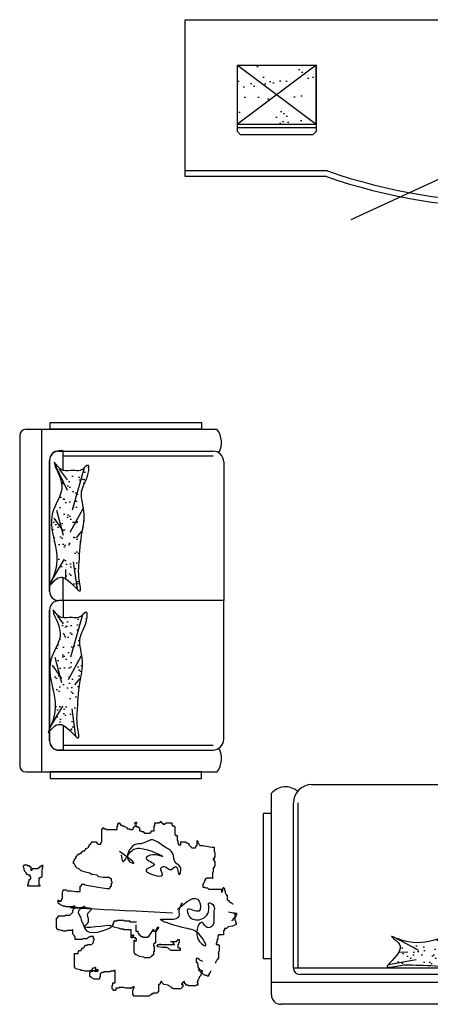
# Model space of a CAD drawing. Header units: inches. Extents: x 100794 to 106273, y 288 to 2276.
# Tile 106 of 149: x 103012 to 103065, y 1866 to 1991. Entities that reach past the tile are written whole.
import ezdxf

# ---------------------------------------------------------------- set-up
doc = ezdxf.new("R2010")
doc.units = ezdxf.units.IN
doc.header["$MEASUREMENT"] = 0
doc.layers.get('0').update_dxf_attribs({"linetype": 'CONTINUOUS'})
doc.layers.add('家具', color=3, linetype='CONTINUOUS')
pattern_1 = [(37.5, (-18490.616, 17511.976), (-1.60003, 48.941324), [0, -38.608, 0, -43.18, 0, -41.275]), (7.5, (-18490.616, 17511.976), (44.95233, 71.68251), [0, -20.828, 0, -34.798, 0, -13.335]), (327.5, (-18521.86, 17511.976), (79.09924, 0.14372), [0, -12.7, 0, -45.72, 0, -59.69]), (317.5, (-18521.86, 17511.976), (76.35565, 22.29293), [0, -6.35, 0, -29.972, 0, -34.29])]

# ---------------------------------------------------------------- blocks, each defined once
blk = doc.blocks.new('26')
h = blk.add_hatch()
h.set_pattern_fill('AR-SAND', scale=2, style=0)
h.set_pattern_definition([(37.5, (-18490.62, 17511.976), (-3.20006, 97.88265), [0, -77.216, 0, -86.36, 0, -82.55]), (7.5, (-18490.62, 17511.98), (89.90466, 143.365), [0, -41.656, 0, -69.596, 0, -26.67]), (327.5, (-18553.1, 17511.976), (158.19847, 0.28744), [0, -25.4, 0, -91.44, 0, -119.38]), (317.5, (-18553.1, 17511.98), (152.7113, 44.58586), [0, -12.7, 0, -59.944, 0, -68.58])])
h.paths.add_polyline_path([(-45319.1, 25089.6), (-45068.9, 25089.6), (-45194, 25183.9)])
h.paths.add_polyline_path([(-45194, 25183.9), (-45068.9, 25278.2), (-45319.1, 25278.2)])
h.paths.add_polyline_path([(-45319.1, 25278.2), (-45319.1, 25089.6), (-45194, 25183.9)])
h.paths.add_polyline_path([(-45194, 25183.9), (-45068.9, 25089.6), (-45068.9, 25278.2)])
h.paths.add_polyline_path([(-43585.3, 25089.6), (-43710.4, 25183.9), (-43835.5, 25089.6)])
h.paths.add_polyline_path([(-43710.4, 25183.9), (-43835.5, 25278.2), (-43835.5, 25089.6)])
h.paths.add_polyline_path([(-43710.4, 25183.9), (-43585.3, 25278.2), (-43835.5, 25278.2)])
h.paths.add_polyline_path([(-43585.3, 25278.2), (-43710.4, 25183.9), (-43585.3, 25089.6)])
at = {"color": 7}
for p, q in [((-45485.8, 24922.7), (-45485.6, 25422.7)), ((-45485.6, 25422.7), (-43385.8, 25422.7)), ((-45319.1, 25278.2), (-45068.9, 25089.6)), ((-45068.9, 25278.2), (-45319.1, 25089.6)), ((-45068.9, 25089.6), (-45068.9, 25278.2)), ((-45319.1, 25089.6), (-45068.9, 25089.6)), ((-45319.1, 25079.6), (-45068.9, 25079.6)), ((-44463.3, 25013.2), (-44957.9, 24785.6)), ((-45032.7, 24940.7), (-45485.8, 24940.7)), ((-45035.8, 24922.7), (-45485.8, 24922.7))]:
    blk.add_line(p, q, dxfattribs=at)
blk.add_lwpolyline([(-45319.1, 25278.2), (-45068.9, 25278.2), (-45068.9, 25066.4), (-45078.9, 25056.4), (-45309.1, 25056.4), (-45319.1, 25066.4)], close=True, dxfattribs=at)
for radius, start, end in [(1832, 250.9818, 289.0182), (1850, 251.0754, 288.9246)]:
    blk.add_arc((-44435.8, 26672.7), radius, start, end, dxfattribs=at)
blk = doc.blocks.new('33')
h = blk.add_hatch()
h.set_pattern_fill('AR-SAND', style=0)
h.set_pattern_definition(pattern_1)
edge = h.paths.add_edge_path()
edge.add_spline(control_points=[(-44448.8, 22498), (-44472.6, 22485.4), (-44522.3, 22459), (-44600.7, 22518.6), (-44705, 22485), (-44765.4, 22475.5), (-44841.3, 22508.7), (-44803, 22484.1), (-44795.2, 22446.2), (-44872.9, 22391.8), (-44797.4, 22413), (-44745.1, 22410.3), (-44694.9, 22410.7), (-44660.1, 22405.6), (-44657.7, 22405.2)], knot_values=[0, 0, 0, 0, 74.645705, 156.007414, 257.449591, 367.289098, 389.975631, 419.7766, 441.277823, 510.410955, 552.742667, 590.651772, 687.897103, 695.095999, 695.095999, 695.095999, 695.095999], degree=3, periodic=0)
edge.add_arc((-44679.5, 22459.5), 58.5, 270, 291.8769, ccw=False)
edge.add_line((-44679.5, 22401), (-44590.2, 22401))
edge.add_spline(control_points=[(-44590.2, 22401), (-44567.9, 22404.4), (-44532.5, 22417.8), (-44506.8, 22405.4), (-44496.1, 22401)], knot_values=[762.708638, 762.708638, 762.708638, 762.708638, 827.917844, 862.997021, 862.997021, 862.997021, 862.997021], degree=3, periodic=0)
edge.add_spline(control_points=[(-44496.1, 22401), (-44487.7, 22397.5), (-44469.5, 22390.7), (-44426.9, 22388.3), (-44464.8, 22414.5), (-44456.3, 22442.4), (-44466.7, 22469.8), (-44453.6, 22484), (-44448.6, 22489.5)], knot_values=[862.997021, 862.997021, 862.997021, 862.997021, 890.543597, 915.816382, 946.214331, 967.29895, 1001.034013, 1022.109833, 1022.109833, 1022.109833, 1022.109833], degree=3, periodic=0)
edge.add_line((-44448.6, 22489.5), (-44448.8, 22498))
at = {"color": 7}
for p, q in [((-45082.5, 22986), (-43639.5, 22986)), ((-45211, 22316), (-45211, 22958.3)), ((-45141, 22401), (-45141, 22927.5)), ((-45126, 22401), (-45126, 22927.5)), ((-45236, 22430.5), (-45236, 22893.6)), ((-45211, 22893.6), (-45236, 22893.6)), ((-44815.5, 22498.2), (-44742.5, 22458.5)), ((-45211, 22430.5), (-45236, 22430.5)), ((-44837.9, 22413.1), (-44749.9, 22428.7)), ((-44805.5, 22452.1), (-44776.1, 22453.1)), ((-44496.1, 22401), (-45141, 22401)), ((-43601, 22381), (-45121, 22381)), ((-43511, 22356), (-45211, 22356)), ((-43541, 22286), (-45181, 22286))]:
    blk.add_line(p, q, dxfattribs=at)
for centre, radius, start, end in [((-45166.8, 22921.6), 57.4, 47.6641, 140.3238), ((-45082.5, 22927.5), 58.5, 90, 180), ((-45121, 22401), 20, 180, 270), ((-45181, 22316), 30, 180, 270)]:
    blk.add_arc(centre, radius, start, end, dxfattribs=at)
blk.add_open_spline([(-44448.8, 22498), (-44472.6, 22485.4), (-44522.3, 22459), (-44600.7, 22518.6), (-44705, 22485), (-44765.4, 22475.5), (-44841.3, 22508.7), (-44803, 22484.1), (-44795.2, 22446.2), (-44872.9, 22391.8), (-44797.4, 22413), (-44745.1, 22410.3), (-44694.9, 22410.7), (-44660.1, 22405.6), (-44657.7, 22405.2)], degree=3, knots=[0, 0, 0, 0, 74.645705, 156.007414, 257.449591, 367.289098, 389.975631, 419.7766, 441.277823, 510.410955, 552.742667, 590.651772, 687.897103, 695.095999, 695.095999, 695.095999, 695.095999], dxfattribs=at)
blk = doc.blocks.new('29')
h = blk.add_hatch()
h.set_pattern_fill('AR-SAND', style=0)
h.set_pattern_definition(pattern_1)
edge = h.paths.add_edge_path()
edge.add_spline(control_points=[(-45900.2, 23999.3), (-45888.4, 23975.1), (-45863.8, 23924.6), (-45925.9, 23848.3), (-45895.9, 23742.9), (-45888.4, 23682.2), (-45924.2, 23607.5), (-45898.3, 23644.9), (-45860.2, 23651.4), (-45808.5, 23571.9), (-45827.1, 23648.1), (-45822.7, 23700.2), (-45820.7, 23771.9), (-45799.5, 23847.6), (-45827.7, 23921.3), (-45795.4, 23957.1), (-45789.9, 24017.6), (-45817.4, 23980.5), (-45844.9, 23990), (-45872.6, 23980.6), (-45886.5, 23994.1), (-45891.8, 23999.3)], knot_values=[0, 0, 0, 0, 74.645705, 156.007414, 257.449591, 367.289098, 389.975631, 419.7766, 441.277823, 510.410955, 552.742667, 590.651772, 687.897103, 755.816723, 827.917844, 890.543597, 915.816382, 946.214331, 967.29895, 1001.034013, 1022.109833, 1022.109833, 1022.109833, 1022.109833], degree=3, periodic=0)
edge.add_line((-45891.8, 23999.3), (-45903.5, 24012.6))
edge.add_line((-45903.5, 24012.6), (-45900.2, 23999.3))
h = blk.add_hatch()
h.set_pattern_fill('AR-SAND', style=0)
h.set_pattern_definition(pattern_1)
edge = h.paths.add_edge_path()
edge.add_spline(control_points=[(-45905.5, 23530.7), (-45893.7, 23506.5), (-45869.1, 23456), (-45931.2, 23379.7), (-45901.2, 23274.3), (-45894.2, 23217.5), (-45916.8, 23166), (-45918.1, 23163)], knot_values=[0, 0, 0, 0, 74.645705, 156.007414, 257.449591, 367.289098, 375.01648, 375.01648, 375.01648, 375.01648], degree=3, periodic=0)
edge.add_line((-45918.1, 23163), (-45918.1, 23155.6))
edge.add_spline(control_points=[(-45918.1, 23155.6), (-45914, 23160.4), (-45900.1, 23176.9), (-45865.5, 23182.8), (-45813.8, 23103.3), (-45832.4, 23179.5), (-45827.9, 23231.6), (-45826, 23303.3), (-45804.8, 23379), (-45833, 23452.7), (-45800.6, 23488.5), (-45795.2, 23549), (-45822.6, 23511.9), (-45850.2, 23521.4), (-45877.9, 23512), (-45891.7, 23525.5), (-45897, 23530.7)], knot_values=[400.883047, 400.883047, 400.883047, 400.883047, 419.7766, 441.277823, 510.410955, 552.742667, 590.651772, 687.897103, 755.816723, 827.917844, 890.543597, 915.816382, 946.214331, 967.29895, 1001.034013, 1022.109833, 1022.109833, 1022.109833, 1022.109833], degree=3, periodic=0)
edge.add_line((-45897, 23530.7), (-45906, 23542.7))
edge.add_line((-45906, 23542.7), (-45905.5, 23530.7))
at = {"color": 7}
for p, q in [((-46013.1, 24098.1), (-46013.1, 23046.1)), ((-45993.1, 24118.1), (-45384.7, 24118.1)), ((-45943.1, 24118.1), (-45943.1, 23026.1)), ((-45874.3, 24049.1), (-45888.1, 24049.1)), ((-45888.1, 24048.1), (-45397.1, 24048.1)), ((-45874.3, 23986.5), (-45874.3, 24049.1)), ((-45874.3, 24033.1), (-45397.1, 24033.1)), ((-45918.1, 24019.1), (-45918.1, 23602.1)), ((-45918.1, 23601.1), (-45918.1, 24018.1)), ((-45891.8, 23999.3), (-45903.5, 24012.6)), ((-45903.5, 24012.6), (-45900.2, 23999.3)), ((-45900.2, 24003.6), (-45862.3, 23923.5)), ((-45363.1, 24014.2), (-45363.1, 23572.1)), ((-45887.6, 23990.9), (-45862.3, 23957.2)), ((-45807.4, 23995.1), (-45845.4, 23860.3)), ((-45896, 23860.3), (-45874.9, 23780.3)), ((-45811.7, 23864.6), (-45853.8, 23788.7)), ((-45904.4, 23835.1), (-45874.9, 23792.9)), ((-45815.9, 23792.9), (-45832.7, 23771.9)), ((-45912.9, 23632.9), (-45870.7, 23704.5)), ((-45828.5, 23607.6), (-45841.2, 23696.1)), ((-45866.5, 23641.3), (-45866.5, 23670.8)), ((-45874.3, 23572.1), (-45874.3, 23645.3)), ((-45363.1, 23572.1), (-45888.1, 23572.1)), ((-45363.1, 23572.1), (-45888.1, 23572.1)), ((-45874.3, 23572.1), (-45874.3, 23516.9)), ((-45363.1, 23130.1), (-45363.1, 23572.1)), ((-45918.1, 23543.1), (-45918.1, 23126.1)), ((-45918.1, 23125.1), (-45918.1, 23542.1)), ((-45897, 23530.7), (-45906, 23542.7)), ((-45906, 23542.7), (-45905.5, 23530.7)), ((-45812.7, 23526.5), (-45850.7, 23391.7)), ((-45892.8, 23522.3), (-45874.3, 23497.7)), ((-45874.3, 23469.3), (-45867.5, 23454.9)), ((-45901.3, 23391.7), (-45880.2, 23311.7)), ((-45816.9, 23396), (-45859.1, 23320.1)), ((-45909.7, 23366.5), (-45880.2, 23324.3)), ((-45821.1, 23324.3), (-45838, 23303.3)), ((-45918.1, 23164.3), (-45876, 23235.9)), ((-45833.8, 23139), (-45846.4, 23227.5)), ((-45874.3, 23174.5), (-45874.3, 23095.1)), ((-45871.7, 23172.7), (-45871.7, 23173.1)), ((-45888.1, 23096.1), (-45397.1, 23096.1)), ((-45874.3, 23095.1), (-45888.1, 23095.1)), ((-45874.3, 23111.1), (-45397.1, 23111.1)), ((-45993.1, 23026.1), (-45384.7, 23026.1))]:
    blk.add_line(p, q, dxfattribs=at)
for points in [[(-45915.5, 24118.1), (-45915.5, 24139.3), (-45434.2, 24139.3), (-45434.2, 24118.1)], [(-45915.5, 23026.1), (-45915.5, 23005), (-45434.2, 23005), (-45434.2, 23026.1)]]:
    blk.add_lwpolyline(points, close=True, dxfattribs=at)
for centre, radius, start, end in [((-45993.1, 24098.1), 20, 90, 180), ((-45438.8, 24075.8), 68.7, 331.1472, 38.063), ((-45888.1, 24019.1), 30, 90, 180), ((-45888.1, 24018.1), 30, 90, 180), ((-45397.1, 24014.2), 34, 360, 90), ((-45888.1, 23602.1), 30, 180, 270), ((-45888.1, 23542.1), 30, 90, 180), ((-45888.1, 23126.1), 30, 180, 270), ((-45888.1, 23125.1), 30, 180, 270), ((-45397.1, 23130.1), 34, 270, 360), ((-45438.8, 23068.4), 68.7, 321.937, 28.8528), ((-45993.1, 23046.1), 20, 180, 270)]:
    blk.add_arc(centre, radius, start, end, dxfattribs=at)
for points in [[(-45900.2, 23999.3), (-45879.1, 23927.7), (-45908.6, 23851.9), (-45900.2, 23750.8), (-45908.6, 23641.3), (-45917.1, 23620.2), (-45896, 23641.3), (-45874.9, 23645.5), (-45820.1, 23603.4), (-45824.3, 23645.5), (-45824.3, 23683.4), (-45815.9, 23780.3), (-45807.4, 23847.7), (-45815.9, 23919.3), (-45794.8, 23978.3), (-45794.8, 24003.6), (-45820.1, 23986.7), (-45841.2, 23986.7), (-45874.9, 23986.7), (-45891.8, 23999.3)], [(-45905.5, 23530.7), (-45884.4, 23459.1), (-45913.9, 23383.3), (-45905.5, 23282.2), (-45913.9, 23172.7), (-45922.3, 23151.7), (-45901.3, 23172.7), (-45880.2, 23176.9), (-45825.4, 23134.8), (-45829.6, 23176.9), (-45829.6, 23214.8), (-45821.1, 23311.7), (-45812.7, 23379.1), (-45821.1, 23450.7), (-45800.1, 23509.7), (-45800.1, 23535), (-45825.4, 23518.1), (-45846.4, 23518.1), (-45880.2, 23518.1), (-45897, 23530.7)]]:
    blk.add_spline(points, degree=3, dxfattribs=at)
blk = doc.blocks.new('74')
at = {"color": 7}
for p, q in [((-45563.4, 22869), (-45563.4, 22866.6)), ((-45563.4, 22866.6), (-45563.4, 22869)), ((-45751.7, 22843.1), (-45749.4, 22845.4)), ((-45751.7, 22803.1), (-45751.7, 22843.1)), ((-45749.4, 22847.8), (-45744.7, 22847.8)), ((-45749.4, 22845.4), (-45749.4, 22847.8)), ((-45744.7, 22847.8), (-45744.7, 22845.4)), ((-45744.7, 22845.4), (-45737.6, 22845.4)), ((-45737.6, 22845.4), (-45737.6, 22843.1)), ((-45737.6, 22843.1), (-45702.3, 22843.1)), ((-45702.3, 22854.8), (-45699.9, 22854.8)), ((-45702.3, 22843.1), (-45702.3, 22854.8)), ((-45699.9, 22861.9), (-45697.6, 22861.9)), ((-45699.9, 22854.8), (-45699.9, 22861.9)), ((-45697.6, 22864.3), (-45695.2, 22864.3)), ((-45697.6, 22861.9), (-45697.6, 22864.3)), ((-45695.2, 22864.3), (-45695.2, 22861.9)), ((-45695.2, 22861.9), (-45692.9, 22861.9)), ((-45692.9, 22861.9), (-45692.9, 22859.6)), ((-45692.9, 22859.6), (-45690.5, 22857.2)), ((-45690.5, 22857.2), (-45688.2, 22857.2)), ((-45688.2, 22857.2), (-45685.8, 22854.8)), ((-45685.8, 22854.8), (-45681.1, 22854.8)), ((-45681.1, 22854.8), (-45681.1, 22852.5)), ((-45681.1, 22852.5), (-45678.8, 22852.5)), ((-45678.8, 22852.5), (-45674, 22850.1)), ((-45674, 22850.1), (-45671.7, 22847.8)), ((-45671.7, 22847.8), (-45669.3, 22845.4)), ((-45669.3, 22845.4), (-45662.3, 22845.4)), ((-45662.3, 22845.4), (-45662.3, 22843.1)), ((-45662.3, 22843.1), (-45652.9, 22843.1)), ((-45652.9, 22845.4), (-45650.5, 22845.4)), ((-45652.9, 22843.1), (-45652.9, 22845.4)), ((-45650.5, 22850.1), (-45648.2, 22850.1)), ((-45650.5, 22845.4), (-45650.5, 22850.1)), ((-45648.2, 22861.9), (-45645.8, 22861.9)), ((-45648.2, 22852.5), (-45645.8, 22852.5)), ((-45648.2, 22850.1), (-45648.2, 22852.5)), ((-45645.8, 22864.3), (-45643.4, 22864.3)), ((-45645.8, 22861.9), (-45645.8, 22864.3)), ((-45645.8, 22854.8), (-45643.4, 22854.8)), ((-45645.8, 22852.5), (-45645.8, 22854.8)), ((-45643.4, 22866.6), (-45641.1, 22866.6)), ((-45643.4, 22864.3), (-45643.4, 22866.6)), ((-45643.4, 22861.9), (-45643.4, 22852.5)), ((-45641.1, 22861.9), (-45643.4, 22861.9)), ((-45643.4, 22852.5), (-45636.4, 22852.5)), ((-45641.1, 22866.6), (-45641.1, 22861.9)), ((-45636.4, 22852.5), (-45636.4, 22850.1)), ((-45636.4, 22850.1), (-45634, 22850.1)), ((-45634, 22850.1), (-45634, 22847.8)), ((-45634, 22847.8), (-45631.7, 22847.8)), ((-45631.7, 22847.8), (-45631.7, 22838.4)), ((-45631.7, 22838.4), (-45627, 22838.4)), ((-45627, 22838.4), (-45624.6, 22836)), ((-45624.6, 22836), (-45619.9, 22836)), ((-45619.9, 22836), (-45617.6, 22833.7)), ((-45594, 22838.4), (-45584.6, 22838.4)), ((-45594, 22833.7), (-45594, 22838.4)), ((-45584.6, 22854.8), (-45582.2, 22854.8)), ((-45584.6, 22838.4), (-45584.6, 22854.8)), ((-45582.2, 22854.8), (-45582.2, 22864.3)), ((-45582.2, 22864.3), (-45568.1, 22864.3)), ((-45568.1, 22866.6), (-45563.4, 22866.6)), ((-45568.1, 22864.3), (-45568.1, 22866.6)), ((-45563.4, 22866.6), (-45561.1, 22866.6)), ((-45561.1, 22866.6), (-45561.1, 22864.3)), ((-45561.1, 22864.3), (-45558.7, 22864.3)), ((-45558.7, 22864.3), (-45558.7, 22861.9)), ((-45558.7, 22861.9), (-45556.4, 22861.9)), ((-45556.4, 22861.9), (-45556.4, 22859.6)), ((-45556.4, 22859.6), (-45549.3, 22859.6)), ((-45549.3, 22861.9), (-45546.9, 22864.3)), ((-45549.3, 22859.6), (-45549.3, 22861.9)), ((-45546.9, 22864.3), (-45528.1, 22864.3)), ((-45528.1, 22864.3), (-45528.1, 22857.2)), ((-45528.1, 22857.2), (-45525.8, 22857.2)), ((-45525.8, 22857.2), (-45525.8, 22854.8)), ((-45525.8, 22854.8), (-45521.1, 22854.8)), ((-45521.1, 22854.8), (-45521.1, 22852.5)), ((-45521.1, 22852.5), (-45518.7, 22852.5)), ((-45518.7, 22852.5), (-45518.7, 22826.6)), ((-45617.6, 22833.7), (-45615.2, 22833.7)), ((-45615.2, 22833.7), (-45615.2, 22831.3)), ((-45615.2, 22831.3), (-45598.7, 22831.3)), ((-45612.8, 22831.3), (-45615.2, 22831.3)), ((-45615.2, 22831.3), (-45612.8, 22831.3)), ((-45598.7, 22831.3), (-45596.4, 22833.7)), ((-45596.4, 22833.7), (-45594, 22833.7)), ((-45518.7, 22826.6), (-45516.3, 22826.6)), ((-45516.3, 22826.6), (-45516.3, 22824.3)), ((-45516.3, 22824.3), (-45511.6, 22824.3)), ((-45511.6, 22824.3), (-45511.6, 22807.8)), ((-45511.6, 22807.8), (-45509.3, 22807.8)), ((-45509.3, 22807.8), (-45509.3, 22798.4)), ((-45448.1, 22807.8), (-45448.1, 22805.5)), ((-45448.1, 22791.4), (-45448.1, 22807.8)), ((-45448.1, 22805.5), (-45445.7, 22805.5)), ((-45445.7, 22805.5), (-45445.7, 22800.8)), ((-45815.3, 22772.5), (-45812.9, 22772.5)), ((-45815.3, 22770.2), (-45815.3, 22772.5)), ((-45812.9, 22772.5), (-45810.6, 22774.9)), ((-45810.6, 22774.9), (-45805.9, 22774.9)), ((-45805.9, 22777.2), (-45803.5, 22779.6)), ((-45805.9, 22774.9), (-45805.9, 22777.2)), ((-45803.5, 22779.6), (-45801.1, 22781.9)), ((-45801.1, 22781.9), (-45796.4, 22784.3)), ((-45796.4, 22784.3), (-45794.1, 22786.7)), ((-45794.1, 22786.7), (-45791.7, 22791.4)), ((-45791.7, 22793.7), (-45787, 22796.1)), ((-45791.7, 22791.4), (-45791.7, 22793.7)), ((-45787, 22796.1), (-45784.7, 22800.8)), ((-45784.7, 22800.8), (-45782.3, 22803.1)), ((-45782.3, 22803.1), (-45768.2, 22803.1)), ((-45768.2, 22803.1), (-45768.2, 22800.8)), ((-45768.2, 22800.8), (-45765.8, 22800.8)), ((-45765.8, 22800.8), (-45765.8, 22798.4)), ((-45765.8, 22798.4), (-45763.5, 22796.1)), ((-45763.5, 22796.1), (-45754.1, 22796.1)), ((-45754.1, 22800.8), (-45751.7, 22803.1)), ((-45754.1, 22796.1), (-45754.1, 22800.8)), ((-45509.3, 22798.4), (-45506.9, 22798.4)), ((-45506.9, 22798.4), (-45506.9, 22793.7)), ((-45506.9, 22793.7), (-45499.9, 22793.7)), ((-45499.9, 22803.1), (-45485.7, 22803.1)), ((-45499.9, 22793.7), (-45499.9, 22803.1)), ((-45485.7, 22803.1), (-45481, 22800.8)), ((-45481, 22800.8), (-45478.7, 22800.8)), ((-45478.7, 22800.8), (-45476.3, 22798.4)), ((-45476.3, 22798.4), (-45474, 22798.4)), ((-45474, 22798.4), (-45474, 22793.7)), ((-45474, 22793.7), (-45471.6, 22791.4)), ((-45471.6, 22791.4), (-45469.3, 22789)), ((-45469.3, 22789), (-45466.9, 22786.7)), ((-45466.9, 22786.7), (-45464.6, 22784.3)), ((-45464.6, 22784.3), (-45452.8, 22784.3)), ((-45452.8, 22786.7), (-45450.4, 22789)), ((-45452.8, 22784.3), (-45452.8, 22786.7)), ((-45450.4, 22791.4), (-45448.1, 22791.4)), ((-45450.4, 22789), (-45450.4, 22791.4)), ((-45445.7, 22800.8), (-45443.4, 22798.4)), ((-45443.4, 22798.4), (-45441, 22796.1)), ((-45441, 22796.1), (-45438.7, 22791.4)), ((-45438.7, 22791.4), (-45429.3, 22791.4)), ((-45429.3, 22791.4), (-45401, 22786.7)), ((-45401, 22786.7), (-45393.9, 22786.7)), ((-45393.9, 22786.7), (-45393.9, 22772.5)), ((-45393.9, 22772.5), (-45391.6, 22770.2)), ((-45841.2, 22742), (-45838.8, 22744.3)), ((-45841.2, 22734.9), (-45841.2, 22742)), ((-45838.8, 22749), (-45836.5, 22749)), ((-45838.8, 22744.3), (-45838.8, 22749)), ((-45836.5, 22749), (-45834.1, 22751.4)), ((-45834.1, 22756.1), (-45831.7, 22756.1)), ((-45834.1, 22751.4), (-45834.1, 22756.1)), ((-45831.7, 22758.4), (-45829.4, 22760.8)), ((-45831.7, 22756.1), (-45831.7, 22758.4)), ((-45829.4, 22763.1), (-45827, 22763.1)), ((-45829.4, 22760.8), (-45829.4, 22763.1)), ((-45827, 22763.1), (-45824.7, 22765.5)), ((-45824.7, 22765.5), (-45820, 22765.5)), ((-45820, 22767.8), (-45817.6, 22767.8)), ((-45820, 22765.5), (-45820, 22767.8)), ((-45817.6, 22767.8), (-45815.3, 22770.2)), ((-45396.3, 22749), (-45396.3, 22746.7)), ((-45393.9, 22749), (-45396.3, 22749)), ((-45396.3, 22746.7), (-45393.9, 22746.7)), ((-45393.9, 22753.7), (-45393.9, 22749)), ((-45391.6, 22753.7), (-45393.9, 22753.7)), ((-45393.9, 22746.7), (-45393.9, 22742)), ((-45393.9, 22742), (-45391.6, 22742)), ((-45391.6, 22770.2), (-45391.6, 22753.7)), ((-45391.6, 22742), (-45391.6, 22727.9)), ((-46001.2, 22727.9), (-45998.9, 22727.9)), ((-46001.2, 22723.2), (-46001.2, 22727.9)), ((-45998.9, 22718.5), (-46001.2, 22723.2)), ((-45998.9, 22727.9), (-45998.9, 22730.2)), ((-45998.9, 22730.2), (-45989.4, 22730.2)), ((-45998.9, 22713.8), (-45998.9, 22718.5)), ((-45996.5, 22711.4), (-45998.9, 22713.8)), ((-45996.5, 22709), (-45996.5, 22711.4)), ((-45989.4, 22730.2), (-45989.4, 22727.9)), ((-45989.4, 22727.9), (-45982.4, 22727.9)), ((-45982.4, 22727.9), (-45982.4, 22725.5)), ((-45982.4, 22725.5), (-45980, 22725.5)), ((-45977.7, 22725.5), (-45977.7, 22713.8)), ((-45977.7, 22713.8), (-45973, 22713.8)), ((-45973, 22718.5), (-45954.1, 22718.5)), ((-45973, 22713.8), (-45973, 22718.5)), ((-45954.1, 22720.8), (-45951.8, 22720.8)), ((-45954.1, 22718.5), (-45954.1, 22720.8)), ((-45951.8, 22720.8), (-45949.4, 22723.2)), ((-45949.4, 22725.5), (-45944.7, 22725.5)), ((-45949.4, 22723.2), (-45949.4, 22725.5)), ((-45944.7, 22727.9), (-45940, 22727.9)), ((-45944.7, 22725.5), (-45944.7, 22727.9)), ((-45940, 22718.5), (-45942.4, 22716.1)), ((-45942.4, 22716.1), (-45942.4, 22692.6)), ((-45940, 22730.2), (-45940, 22718.5)), ((-45940, 22727.9), (-45940, 22730.2)), ((-45838.8, 22732.6), (-45841.2, 22734.9)), ((-45836.5, 22727.9), (-45838.8, 22732.6)), ((-45834.1, 22725.5), (-45836.5, 22727.9)), ((-45831.7, 22720.8), (-45834.1, 22725.5)), ((-45822.3, 22716.1), (-45831.7, 22720.8)), ((-45817.6, 22711.4), (-45822.3, 22716.1)), ((-45803.5, 22706.7), (-45817.6, 22711.4)), ((-45396.3, 22720.8), (-45396.3, 22709)), ((-45393.9, 22720.8), (-45396.3, 22720.8)), ((-45391.6, 22727.9), (-45393.9, 22725.5)), ((-45393.9, 22725.5), (-45393.9, 22720.8)), ((-45994.2, 22706.7), (-45996.5, 22709)), ((-45991.8, 22704.3), (-45994.2, 22706.7)), ((-45991.8, 22699.6), (-45991.8, 22704.3)), ((-45987.1, 22699.6), (-45991.8, 22699.6)), ((-45984.7, 22697.3), (-45987.1, 22699.6)), ((-45980, 22697.3), (-45984.7, 22697.3)), ((-45984.7, 22676.1), (-45982.4, 22678.5)), ((-45982.4, 22683.2), (-45980, 22683.2)), ((-45982.4, 22678.5), (-45982.4, 22683.2)), ((-45980, 22692.6), (-45980, 22697.3)), ((-45977.7, 22692.6), (-45980, 22692.6)), ((-45980, 22685.5), (-45977.7, 22685.5)), ((-45980, 22683.2), (-45980, 22685.5)), ((-45977.7, 22685.5), (-45977.7, 22692.6)), ((-45951.8, 22687.9), (-45951.8, 22666.7)), ((-45949.4, 22687.9), (-45951.8, 22687.9)), ((-45949.4, 22690.2), (-45949.4, 22687.9)), ((-45944.7, 22690.2), (-45949.4, 22690.2)), ((-45942.4, 22692.6), (-45944.7, 22690.2)), ((-45789.4, 22704.3), (-45803.5, 22706.7)), ((-45784.7, 22699.6), (-45789.4, 22704.3)), ((-45780, 22699.6), (-45784.7, 22699.6)), ((-45765.8, 22697.3), (-45780, 22699.6)), ((-45761.1, 22692.6), (-45765.8, 22697.3)), ((-45747, 22690.2), (-45761.1, 22692.6)), ((-45728.2, 22690.2), (-45747, 22690.2)), ((-45725.8, 22687.9), (-45728.2, 22690.2)), ((-45723.5, 22687.9), (-45725.8, 22687.9)), ((-45723.5, 22685.5), (-45723.5, 22687.9)), ((-45721.1, 22685.5), (-45723.5, 22685.5)), ((-45721.1, 22678.5), (-45721.1, 22685.5)), ((-45718.8, 22676.1), (-45721.1, 22678.5)), ((-45424.5, 22680.8), (-45424.5, 22676.1)), ((-45422.2, 22680.8), (-45424.5, 22680.8)), ((-45422.2, 22685.5), (-45422.2, 22680.8)), ((-45419.8, 22685.5), (-45422.2, 22685.5)), ((-45417.5, 22687.9), (-45419.8, 22685.5)), ((-45396.3, 22687.9), (-45417.5, 22687.9)), ((-45396.3, 22709), (-45398.7, 22704.3)), ((-45398.7, 22704.3), (-45398.7, 22687.9)), ((-45398.7, 22687.9), (-45396.3, 22687.9)), ((-45987.1, 22669.1), (-45984.7, 22669.1)), ((-45987.1, 22662), (-45987.1, 22669.1)), ((-45949.4, 22662), (-45987.1, 22662)), ((-45984.7, 22669.1), (-45984.7, 22676.1)), ((-45951.8, 22666.7), (-45949.4, 22666.7)), ((-45949.4, 22666.7), (-45949.4, 22662)), ((-45876.5, 22643.2), (-45874.1, 22647.9)), ((-45874.1, 22650.3), (-45864.7, 22650.3)), ((-45874.1, 22647.9), (-45874.1, 22650.3)), ((-45864.7, 22650.3), (-45862.3, 22647.9)), ((-45862.3, 22647.9), (-45848.2, 22647.9)), ((-45848.2, 22647.9), (-45834.1, 22645.6)), ((-45820, 22662), (-45817.6, 22662)), ((-45820, 22645.6), (-45820, 22662)), ((-45817.6, 22664.4), (-45815.3, 22666.7)), ((-45817.6, 22662), (-45817.6, 22664.4)), ((-45815.3, 22669.1), (-45808.2, 22669.1)), ((-45815.3, 22666.7), (-45815.3, 22669.1)), ((-45808.2, 22669.1), (-45805.9, 22666.7)), ((-45805.9, 22666.7), (-45763.5, 22659.7)), ((-45763.5, 22659.7), (-45749.4, 22657.3)), ((-45749.4, 22657.3), (-45735.2, 22655)), ((-45735.2, 22655), (-45725.8, 22655)), ((-45725.8, 22657.3), (-45723.5, 22659.7)), ((-45725.8, 22655), (-45725.8, 22657.3)), ((-45723.5, 22662), (-45721.1, 22662)), ((-45723.5, 22659.7), (-45723.5, 22662)), ((-45721.1, 22671.4), (-45718.8, 22671.4)), ((-45721.1, 22662), (-45721.1, 22671.4)), ((-45718.8, 22671.4), (-45718.8, 22676.1)), ((-45426.9, 22671.4), (-45429.3, 22669.1)), ((-45429.3, 22669.1), (-45429.3, 22659.7)), ((-45429.3, 22659.7), (-45424.5, 22659.7)), ((-45424.5, 22676.1), (-45426.9, 22673.8)), ((-45426.9, 22673.8), (-45426.9, 22671.4)), ((-45424.5, 22659.7), (-45419.8, 22657.3)), ((-45419.8, 22657.3), (-45415.1, 22657.3)), ((-45415.1, 22657.3), (-45410.4, 22652.6)), ((-45410.4, 22652.6), (-45370.4, 22652.6)), ((-45370.4, 22652.6), (-45370.4, 22643.2)), ((-45368.1, 22647.9), (-45365.7, 22647.9)), ((-45368.1, 22643.2), (-45368.1, 22647.9)), ((-45365.7, 22655), (-45363.3, 22657.3)), ((-45365.7, 22647.9), (-45365.7, 22655)), ((-45363.3, 22659.7), (-45363.3, 22657.3)), ((-45363.3, 22657.3), (-45363.3, 22659.7)), ((-45363.3, 22657.3), (-45361, 22655)), ((-45361, 22655), (-45361, 22650.3)), ((-45361, 22650.3), (-45358.6, 22645.6)), ((-45890.6, 22617.3), (-45888.2, 22617.3)), ((-45890.6, 22607.9), (-45890.6, 22617.3)), ((-45888.2, 22617.3), (-45888.2, 22615)), ((-45881.2, 22617.3), (-45878.8, 22617.3)), ((-45881.2, 22615), (-45881.2, 22617.3)), ((-45878.8, 22622), (-45876.5, 22624.4)), ((-45878.8, 22617.3), (-45878.8, 22622)), ((-45876.5, 22624.4), (-45876.5, 22643.2)), ((-45834.1, 22645.6), (-45820, 22645.6)), ((-45370.4, 22643.2), (-45368.1, 22643.2)), ((-45358.6, 22645.6), (-45358.6, 22640.9)), ((-45358.6, 22640.9), (-45356.3, 22638.5)), ((-45356.3, 22638.5), (-45353.9, 22633.8)), ((-45353.9, 22633.8), (-45351.6, 22633.8)), ((-45351.6, 22633.8), (-45351.6, 22619.7)), ((-45351.6, 22619.7), (-45349.2, 22617.3)), ((-45349.2, 22617.3), (-45344.5, 22612.6)), ((-45888.2, 22605.6), (-45890.6, 22607.9)), ((-45888.2, 22615), (-45881.2, 22615)), ((-45885.9, 22605.6), (-45888.2, 22605.6)), ((-45883.5, 22603.2), (-45885.9, 22605.6)), ((-45874.1, 22598.5), (-45883.5, 22603.2)), ((-45869.4, 22598.5), (-45874.1, 22598.5)), ((-45864.7, 22596.2), (-45869.4, 22598.5)), ((-45843.5, 22596.2), (-45864.7, 22596.2)), ((-45841.2, 22598.5), (-45843.5, 22596.2)), ((-45843.5, 22584.4), (-45841.2, 22589.1)), ((-45843.5, 22579.7), (-45843.5, 22584.4)), ((-45838.8, 22598.5), (-45841.2, 22598.5)), ((-45841.2, 22591.5), (-45838.8, 22591.5)), ((-45841.2, 22589.1), (-45841.2, 22591.5)), ((-45838.8, 22600.9), (-45838.8, 22598.5)), ((-45838.8, 22591.5), (-45838.8, 22600.9)), ((-45344.5, 22612.6), (-45342.2, 22610.3)), ((-45342.2, 22610.3), (-45339.8, 22610.3)), ((-45339.8, 22610.3), (-45335.1, 22605.6)), ((-45335.1, 22605.6), (-45332.8, 22605.6)), ((-45895.3, 22530.3), (-45895.3, 22560.9)), ((-45895.3, 22560.9), (-45892.9, 22560.9)), ((-45892.9, 22563.2), (-45890.6, 22563.2)), ((-45892.9, 22560.9), (-45892.9, 22563.2)), ((-45890.6, 22568), (-45869.4, 22568)), ((-45890.6, 22563.2), (-45890.6, 22568)), ((-45869.4, 22568), (-45867.1, 22570.3)), ((-45867.1, 22570.3), (-45852.9, 22570.3)), ((-45852.9, 22570.3), (-45848.2, 22575)), ((-45848.2, 22575), (-45845.9, 22577.4)), ((-45845.9, 22577.4), (-45843.5, 22579.7)), ((-45702.3, 22553.8), (-45681.1, 22553.8)), ((-45702.3, 22551.5), (-45702.3, 22553.8)), ((-45681.1, 22553.8), (-45678.8, 22551.5)), ((-45348, 22580.2), (-45333.9, 22577.8)), ((-45333.9, 22554.3), (-45338.6, 22552)), ((-45333.9, 22577.8), (-45329.2, 22577.8)), ((-45331.5, 22559), (-45333.9, 22556.7)), ((-45333.9, 22556.7), (-45333.9, 22554.3)), ((-45329.2, 22561.4), (-45331.5, 22559)), ((-45329.2, 22577.8), (-45324.5, 22575.5)), ((-45324.5, 22566.1), (-45329.2, 22561.4)), ((-45328, 22575), (-45328, 22553.8)), ((-45323.3, 22575), (-45328, 22575)), ((-45328, 22553.8), (-45325.7, 22551.5)), ((-45324.5, 22575.5), (-45322.1, 22575.5)), ((-45322.1, 22570.8), (-45324.5, 22568.4)), ((-45324.5, 22568.4), (-45324.5, 22566.1)), ((-45323.3, 22577.4), (-45323.3, 22575)), ((-45322.1, 22575.5), (-45322.1, 22570.8)), ((-45892.9, 22525.6), (-45895.3, 22530.3)), ((-45890.6, 22523.3), (-45892.9, 22525.6)), ((-45885.9, 22523.3), (-45890.6, 22523.3)), ((-45881.2, 22520.9), (-45885.9, 22523.3)), ((-45845.9, 22523.3), (-45845.9, 22520.9)), ((-45843.5, 22523.3), (-45845.9, 22523.3)), ((-45843.5, 22509.2), (-45843.5, 22523.3)), ((-45716.4, 22539.7), (-45714.1, 22542.1)), ((-45716.4, 22532.7), (-45716.4, 22539.7)), ((-45714.1, 22532.7), (-45716.4, 22532.7)), ((-45714.1, 22542.1), (-45714.1, 22546.8)), ((-45714.1, 22546.8), (-45711.7, 22546.8)), ((-45709.4, 22530.3), (-45714.1, 22532.7)), ((-45711.7, 22551.5), (-45702.3, 22551.5)), ((-45711.7, 22546.8), (-45711.7, 22551.5)), ((-45695.2, 22528), (-45709.4, 22530.3)), ((-45690.5, 22525.6), (-45695.2, 22528)), ((-45681.1, 22525.6), (-45690.5, 22525.6)), ((-45681.1, 22523.3), (-45681.1, 22525.6)), ((-45657.6, 22523.3), (-45681.1, 22523.3)), ((-45678.8, 22551.5), (-45662.3, 22551.5)), ((-45662.3, 22551.5), (-45662.3, 22549.1)), ((-45662.3, 22549.1), (-45641.1, 22549.1)), ((-45657.6, 22504.5), (-45657.6, 22523.3)), ((-45643.4, 22539.7), (-45643.4, 22518.6)), ((-45589.3, 22523.3), (-45587, 22525.6)), ((-45589.3, 22518.6), (-45589.3, 22523.3)), ((-45587, 22525.6), (-45587, 22518.6)), ((-45577.5, 22523.3), (-45579.9, 22520.9)), ((-45577.5, 22528), (-45577.5, 22523.3)), ((-45575.2, 22528), (-45577.5, 22528)), ((-45575.2, 22530.3), (-45575.2, 22528)), ((-45570.5, 22530.3), (-45575.2, 22530.3)), ((-45575.2, 22525.6), (-45572.8, 22525.6)), ((-45575.2, 22520.9), (-45575.2, 22525.6)), ((-45572.8, 22528), (-45570.5, 22528)), ((-45572.8, 22525.6), (-45572.8, 22528)), ((-45570.5, 22532.7), (-45570.5, 22530.3)), ((-45570.5, 22528), (-45570.5, 22532.7)), ((-45361, 22528), (-45361, 22520.9)), ((-45353.9, 22528), (-45361, 22528)), ((-45349.2, 22532.7), (-45353.9, 22528)), ((-45335.1, 22535), (-45349.2, 22532.7)), ((-45330.4, 22537.4), (-45335.1, 22535)), ((-45325.7, 22539.7), (-45330.4, 22537.4)), ((-45325.7, 22551.5), (-45325.7, 22546.8)), ((-45325.7, 22546.8), (-45323.3, 22546.8)), ((-45323.3, 22542.1), (-45325.7, 22539.7)), ((-45323.3, 22546.8), (-45323.3, 22542.1)), ((-45876.5, 22520.9), (-45881.2, 22520.9)), ((-45874.1, 22518.6), (-45876.5, 22520.9)), ((-45864.7, 22518.6), (-45874.1, 22518.6)), ((-45862.3, 22520.9), (-45864.7, 22518.6)), ((-45845.9, 22520.9), (-45862.3, 22520.9)), ((-45841.2, 22506.8), (-45843.5, 22509.2)), ((-45838.8, 22504.5), (-45841.2, 22506.8)), ((-45838.8, 22502.1), (-45838.8, 22504.5)), ((-45836.5, 22502.1), (-45838.8, 22502.1)), ((-45836.5, 22492.7), (-45836.5, 22502.1)), ((-45815.3, 22492.7), (-45836.5, 22492.7)), ((-45810.6, 22495.1), (-45815.3, 22492.7)), ((-45798.8, 22495.1), (-45810.6, 22495.1)), ((-45794.1, 22499.8), (-45798.8, 22495.1)), ((-45789.4, 22499.8), (-45794.1, 22499.8)), ((-45787, 22502.1), (-45789.4, 22499.8)), ((-45777.6, 22502.1), (-45787, 22502.1)), ((-45777.6, 22495.1), (-45777.6, 22502.1)), ((-45775.3, 22495.1), (-45777.6, 22495.1)), ((-45777.6, 22488), (-45775.3, 22490.3)), ((-45775.3, 22490.3), (-45775.3, 22495.1)), ((-45657.6, 22506.8), (-45657.6, 22504.5)), ((-45657.6, 22504.5), (-45657.6, 22506.8)), ((-45650.5, 22504.5), (-45657.6, 22504.5)), ((-45657.6, 22504.5), (-45652.9, 22504.5)), ((-45657.6, 22497.4), (-45657.6, 22504.5)), ((-45652.9, 22497.4), (-45657.6, 22497.4)), ((-45652.9, 22506.8), (-45650.5, 22506.8)), ((-45652.9, 22504.5), (-45652.9, 22506.8)), ((-45652.9, 22499.8), (-45652.9, 22497.4)), ((-45648.2, 22499.8), (-45652.9, 22499.8)), ((-45650.5, 22506.8), (-45650.5, 22504.5)), ((-45648.2, 22497.4), (-45648.2, 22499.8)), ((-45643.4, 22497.4), (-45648.2, 22497.4)), ((-45648.2, 22490.3), (-45645.8, 22490.3)), ((-45648.2, 22450.4), (-45648.2, 22490.3)), ((-45645.8, 22490.3), (-45645.8, 22488)), ((-45643.4, 22518.6), (-45636.4, 22518.6)), ((-45643.4, 22495.1), (-45643.4, 22497.4)), ((-45641.1, 22495.1), (-45643.4, 22495.1)), ((-45641.1, 22488), (-45641.1, 22495.1)), ((-45636.4, 22518.6), (-45636.4, 22513.9)), ((-45636.4, 22513.9), (-45634, 22511.5)), ((-45634, 22511.5), (-45634, 22506.8)), ((-45634, 22506.8), (-45629.3, 22506.8)), ((-45629.3, 22506.8), (-45627, 22502.1)), ((-45627, 22502.1), (-45622.3, 22502.1)), ((-45622.3, 22502.1), (-45619.9, 22499.8)), ((-45619.9, 22499.8), (-45603.4, 22499.8)), ((-45603.4, 22502.1), (-45601.1, 22502.1)), ((-45603.4, 22499.8), (-45603.4, 22502.1)), ((-45601.1, 22504.5), (-45598.7, 22506.8)), ((-45601.1, 22502.1), (-45601.1, 22504.5)), ((-45598.7, 22509.2), (-45596.4, 22509.2)), ((-45598.7, 22506.8), (-45598.7, 22509.2)), ((-45596.4, 22511.5), (-45594, 22511.5)), ((-45596.4, 22509.2), (-45596.4, 22511.5)), ((-45594, 22516.2), (-45591.7, 22516.2)), ((-45594, 22511.5), (-45594, 22516.2)), ((-45591.7, 22518.6), (-45589.3, 22518.6)), ((-45591.7, 22516.2), (-45591.7, 22518.6)), ((-45587, 22518.6), (-45577.5, 22518.6)), ((-45579.9, 22520.9), (-45579.9, 22480.9)), ((-45577.5, 22518.6), (-45577.5, 22520.9)), ((-45577.5, 22520.9), (-45575.2, 22520.9)), ((-45511.6, 22490.3), (-45509.3, 22490.3)), ((-45511.6, 22488), (-45511.6, 22490.3)), ((-45509.3, 22492.7), (-45504.6, 22492.7)), ((-45509.3, 22490.3), (-45509.3, 22492.7)), ((-45504.6, 22492.7), (-45504.6, 22483.3)), ((-45382.2, 22495.1), (-45384.5, 22490.3)), ((-45384.5, 22490.3), (-45384.5, 22480.9)), ((-45382.2, 22504.5), (-45382.2, 22495.1)), ((-45379.8, 22504.5), (-45382.2, 22504.5)), ((-45379.8, 22506.8), (-45379.8, 22504.5)), ((-45363.3, 22506.8), (-45379.8, 22506.8)), ((-45363.3, 22520.9), (-45363.3, 22506.8)), ((-45361, 22520.9), (-45363.3, 22520.9)), ((-45817.6, 22459.8), (-45815.3, 22462.1)), ((-45817.6, 22457.4), (-45817.6, 22459.8)), ((-45815.3, 22462.1), (-45812.9, 22464.5)), ((-45812.9, 22464.5), (-45810.6, 22464.5)), ((-45810.6, 22466.8), (-45808.2, 22466.8)), ((-45810.6, 22464.5), (-45810.6, 22466.8)), ((-45808.2, 22469.2), (-45805.9, 22471.5)), ((-45808.2, 22466.8), (-45808.2, 22469.2)), ((-45805.9, 22471.5), (-45803.5, 22473.9)), ((-45803.5, 22473.9), (-45798.8, 22473.9)), ((-45798.8, 22473.9), (-45796.4, 22476.2)), ((-45796.4, 22476.2), (-45784.7, 22476.2)), ((-45784.7, 22476.2), (-45782.3, 22478.6)), ((-45782.3, 22478.6), (-45780, 22480.9)), ((-45780, 22480.9), (-45777.6, 22483.3)), ((-45777.6, 22483.3), (-45777.6, 22488)), ((-45645.8, 22488), (-45641.1, 22488)), ((-45587, 22478.6), (-45587, 22471.5)), ((-45584.6, 22478.6), (-45587, 22478.6)), ((-45587, 22471.5), (-45584.6, 22471.5)), ((-45584.6, 22480.9), (-45584.6, 22478.6)), ((-45579.9, 22480.9), (-45584.6, 22480.9)), ((-45584.6, 22471.5), (-45584.6, 22452.7)), ((-45575.2, 22473.9), (-45572.8, 22473.9)), ((-45575.2, 22471.5), (-45575.2, 22473.9)), ((-45572.8, 22469.2), (-45575.2, 22471.5)), ((-45572.8, 22473.9), (-45572.8, 22476.2)), ((-45572.8, 22476.2), (-45565.8, 22476.2)), ((-45558.7, 22466.8), (-45572.8, 22469.2)), ((-45565.8, 22478.6), (-45565.8, 22476.2)), ((-45565.8, 22476.2), (-45565.8, 22478.6)), ((-45565.8, 22476.2), (-45518.7, 22476.2)), ((-45544.6, 22466.8), (-45558.7, 22466.8)), ((-45539.9, 22464.5), (-45544.6, 22466.8)), ((-45535.2, 22459.8), (-45539.9, 22464.5)), ((-45530.5, 22457.4), (-45535.2, 22459.8)), ((-45532.8, 22485.6), (-45514, 22485.6)), ((-45523.4, 22483.3), (-45525.8, 22483.3)), ((-45523.4, 22476.2), (-45523.4, 22483.3)), ((-45518.7, 22476.2), (-45523.4, 22476.2)), ((-45514, 22485.6), (-45511.6, 22488)), ((-45509.3, 22476.2), (-45509.3, 22466.8)), ((-45506.9, 22476.2), (-45509.3, 22476.2)), ((-45509.3, 22466.8), (-45504.6, 22466.8)), ((-45504.6, 22483.3), (-45506.9, 22480.9)), ((-45506.9, 22480.9), (-45506.9, 22476.2)), ((-45504.6, 22466.8), (-45504.6, 22464.5)), ((-45504.6, 22464.5), (-45502.2, 22464.5)), ((-45502.2, 22464.5), (-45502.2, 22457.4)), ((-45386.9, 22480.9), (-45386.9, 22476.2)), ((-45384.5, 22480.9), (-45386.9, 22480.9)), ((-45386.9, 22476.2), (-45379.8, 22476.2)), ((-45379.8, 22476.2), (-45379.8, 22473.9)), ((-45379.8, 22473.9), (-45377.5, 22473.9)), ((-45377.5, 22473.9), (-45377.5, 22455.1)), ((-45838.8, 22448), (-45827, 22448)), ((-45838.8, 22403.3), (-45838.8, 22448)), ((-45827, 22452.7), (-45824.7, 22455.1)), ((-45827, 22448), (-45827, 22452.7)), ((-45824.7, 22457.4), (-45817.6, 22457.4)), ((-45824.7, 22455.1), (-45824.7, 22457.4)), ((-45645.8, 22448), (-45648.2, 22450.4)), ((-45643.4, 22443.3), (-45645.8, 22448)), ((-45641.1, 22443.3), (-45643.4, 22443.3)), ((-45631.7, 22438.6), (-45641.1, 22443.3)), ((-45617.6, 22436.3), (-45631.7, 22438.6)), ((-45615.2, 22433.9), (-45617.6, 22436.3)), ((-45601.1, 22433.9), (-45615.2, 22433.9)), ((-45596.4, 22436.3), (-45601.1, 22433.9)), ((-45594, 22438.6), (-45596.4, 22436.3)), ((-45591.7, 22438.6), (-45594, 22438.6)), ((-45591.7, 22441), (-45591.7, 22438.6)), ((-45589.3, 22441), (-45591.7, 22441)), ((-45589.3, 22443.3), (-45589.3, 22441)), ((-45587, 22443.3), (-45589.3, 22443.3)), ((-45587, 22452.7), (-45587, 22443.3)), ((-45584.6, 22452.7), (-45587, 22452.7)), ((-45502.2, 22457.4), (-45530.5, 22457.4)), ((-45450.4, 22431.6), (-45450.4, 22419.8)), ((-45445.7, 22431.6), (-45450.4, 22431.6)), ((-45441, 22429.2), (-45445.7, 22431.6)), ((-45438.7, 22426.9), (-45441, 22429.2)), ((-45382.2, 22429.2), (-45384.5, 22426.9)), ((-45382.2, 22431.6), (-45382.2, 22429.2)), ((-45379.8, 22431.6), (-45382.2, 22431.6)), ((-45377.5, 22455.1), (-45379.8, 22452.7)), ((-45379.8, 22452.7), (-45379.8, 22445.7)), ((-45379.8, 22448), (-45379.8, 22431.6)), ((-45379.8, 22445.7), (-45379.8, 22448)), ((-45836.5, 22403.3), (-45838.8, 22403.3)), ((-45836.5, 22401), (-45836.5, 22403.3)), ((-45834.1, 22398.6), (-45836.5, 22401)), ((-45820, 22396.3), (-45834.1, 22398.6)), ((-45817.6, 22393.9), (-45820, 22396.3)), ((-45780, 22401), (-45782.3, 22398.6)), ((-45782.3, 22398.6), (-45782.3, 22393.9)), ((-45772.9, 22401), (-45780, 22401)), ((-45772.9, 22403.3), (-45772.9, 22401)), ((-45770.5, 22403.3), (-45772.9, 22403.3)), ((-45770.5, 22393.9), (-45770.5, 22403.3)), ((-45770.5, 22396.3), (-45770.5, 22393.9)), ((-45763.5, 22396.3), (-45770.5, 22396.3)), ((-45763.5, 22391.6), (-45763.5, 22396.3)), ((-45450.4, 22419.8), (-45448.1, 22419.8)), ((-45448.1, 22419.8), (-45448.1, 22417.4)), ((-45448.1, 22417.4), (-45445.7, 22415.1)), ((-45445.7, 22415.1), (-45445.7, 22403.3)), ((-45445.7, 22403.3), (-45443.4, 22403.3)), ((-45430.4, 22382.6), (-45444.5, 22396.8)), ((-45443.4, 22403.3), (-45443.4, 22401)), ((-45443.4, 22401), (-45441, 22401)), ((-45441, 22401), (-45441, 22396.3)), ((-45441, 22396.3), (-45436.3, 22396.3)), ((-45429.3, 22422.2), (-45438.7, 22426.9)), ((-45436.3, 22396.3), (-45436.3, 22393.9)), ((-45386.9, 22422.2), (-45389.2, 22419.8)), ((-45389.2, 22419.8), (-45389.2, 22417.4)), ((-45384.5, 22426.9), (-45386.9, 22422.2)), ((-45810.6, 22393.9), (-45817.6, 22393.9)), ((-45805.9, 22391.6), (-45810.6, 22393.9)), ((-45789.4, 22391.6), (-45805.9, 22391.6)), ((-45787, 22393.9), (-45789.4, 22391.6)), ((-45789.4, 22386.9), (-45784.7, 22391.6)), ((-45789.4, 22375.1), (-45789.4, 22386.9)), ((-45787, 22372.8), (-45789.4, 22375.1)), ((-45782.3, 22393.9), (-45787, 22393.9)), ((-45784.7, 22372.8), (-45787, 22372.8)), ((-45784.7, 22391.6), (-45780, 22391.6)), ((-45782.3, 22370.4), (-45784.7, 22372.8)), ((-45780, 22368.1), (-45782.3, 22370.4)), ((-45780, 22393.9), (-45775.3, 22393.9)), ((-45780, 22391.6), (-45780, 22393.9)), ((-45775.3, 22365.7), (-45780, 22368.1)), ((-45775.3, 22393.9), (-45775.3, 22391.6)), ((-45775.3, 22391.6), (-45763.5, 22391.6)), ((-45758.8, 22365.7), (-45775.3, 22365.7)), ((-45758.8, 22372.8), (-45758.8, 22365.7)), ((-45756.4, 22372.8), (-45758.8, 22372.8)), ((-45756.4, 22384.5), (-45756.4, 22372.8)), ((-45754.1, 22384.5), (-45756.4, 22384.5)), ((-45751.7, 22386.9), (-45754.1, 22384.5)), ((-45744.7, 22386.9), (-45751.7, 22386.9)), ((-45744.7, 22389.2), (-45744.7, 22386.9)), ((-45725.8, 22389.2), (-45744.7, 22389.2)), ((-45723.5, 22391.6), (-45725.8, 22389.2)), ((-45714.1, 22391.6), (-45723.5, 22391.6)), ((-45714.1, 22393.9), (-45714.1, 22391.6)), ((-45709.4, 22393.9), (-45714.1, 22393.9)), ((-45709.4, 22354), (-45709.4, 22393.9)), ((-45443.4, 22365.7), (-45445.7, 22363.4)), ((-45441, 22370.4), (-45443.4, 22365.7)), ((-45436.3, 22377.5), (-45441, 22372.8)), ((-45441, 22372.8), (-45441, 22370.4)), ((-45436.3, 22393.9), (-45431.6, 22393.9)), ((-45434, 22384.5), (-45436.3, 22382.2)), ((-45436.3, 22382.2), (-45436.3, 22377.5)), ((-45434, 22386.9), (-45434, 22384.5)), ((-45431.6, 22386.9), (-45434, 22386.9)), ((-45431.6, 22393.9), (-45431.6, 22386.9)), ((-45421, 22377.9), (-45430.4, 22382.6)), ((-45416.3, 22377.9), (-45421, 22377.9)), ((-45416.3, 22375.6), (-45416.3, 22377.9)), ((-45411.6, 22375.6), (-45416.3, 22375.6)), ((-45409.2, 22382.6), (-45411.6, 22380.3)), ((-45411.6, 22380.3), (-45411.6, 22375.6)), ((-45406.8, 22385), (-45409.2, 22382.6)), ((-45404.5, 22392.1), (-45406.8, 22387.3)), ((-45406.8, 22387.3), (-45406.8, 22385)), ((-45718.8, 22346.9), (-45716.4, 22346.9)), ((-45718.8, 22335.1), (-45718.8, 22346.9)), ((-45716.4, 22332.8), (-45718.8, 22335.1)), ((-45716.4, 22354), (-45709.4, 22354)), ((-45716.4, 22346.9), (-45716.4, 22354)), ((-45707, 22337.5), (-45707, 22332.8)), ((-45697.6, 22337.5), (-45707, 22337.5)), ((-45697.6, 22339.8), (-45697.6, 22337.5)), ((-45681.1, 22339.8), (-45697.6, 22339.8)), ((-45676.4, 22337.5), (-45681.1, 22339.8)), ((-45659.9, 22337.5), (-45676.4, 22337.5)), ((-45659.9, 22335.1), (-45659.9, 22337.5)), ((-45659.9, 22337.5), (-45659.9, 22335.1)), ((-45657.6, 22337.5), (-45659.9, 22337.5)), ((-45655.2, 22339.8), (-45657.6, 22337.5)), ((-45652.9, 22339.8), (-45655.2, 22339.8)), ((-45652.9, 22342.2), (-45652.9, 22339.8)), ((-45648.2, 22342.2), (-45652.9, 22342.2)), ((-45652.9, 22330.4), (-45650.5, 22335.1)), ((-45650.5, 22337.5), (-45648.2, 22337.5)), ((-45650.5, 22335.1), (-45650.5, 22337.5)), ((-45648.2, 22337.5), (-45648.2, 22342.2)), ((-45570.5, 22349.3), (-45570.5, 22325.7)), ((-45568.1, 22349.3), (-45570.5, 22349.3)), ((-45565.8, 22351.6), (-45568.1, 22349.3)), ((-45563.4, 22356.3), (-45565.8, 22354)), ((-45565.8, 22354), (-45565.8, 22351.6)), ((-45563.4, 22358.7), (-45563.4, 22356.3)), ((-45561.1, 22358.7), (-45563.4, 22358.7)), ((-45561.1, 22361), (-45561.1, 22358.7)), ((-45561.1, 22356.3), (-45561.1, 22361)), ((-45558.7, 22354), (-45561.1, 22356.3)), ((-45556.4, 22351.6), (-45558.7, 22354)), ((-45554, 22349.3), (-45556.4, 22351.6)), ((-45539.9, 22346.9), (-45554, 22349.3)), ((-45537.5, 22344.6), (-45539.9, 22346.9)), ((-45528.1, 22339.8), (-45537.5, 22344.6)), ((-45528.1, 22337.5), (-45528.1, 22339.8)), ((-45525.8, 22337.5), (-45528.1, 22337.5)), ((-45523.4, 22335.1), (-45525.8, 22337.5)), ((-45499.9, 22335.1), (-45523.4, 22335.1)), ((-45497.5, 22337.5), (-45499.9, 22335.1)), ((-45497.5, 22351.6), (-45497.5, 22349.3)), ((-45495.2, 22351.6), (-45497.5, 22351.6)), ((-45497.5, 22349.3), (-45492.8, 22349.3)), ((-45495.2, 22342.2), (-45497.5, 22337.5)), ((-45495.2, 22354), (-45495.2, 22351.6)), ((-45492.8, 22354), (-45495.2, 22354)), ((-45492.8, 22342.2), (-45495.2, 22342.2)), ((-45492.8, 22356.3), (-45492.8, 22354)), ((-45490.5, 22356.3), (-45492.8, 22356.3)), ((-45492.8, 22349.3), (-45492.8, 22342.2)), ((-45490.5, 22358.7), (-45490.5, 22356.3)), ((-45488.1, 22358.7), (-45490.5, 22358.7)), ((-45488.1, 22354), (-45488.1, 22358.7)), ((-45485.7, 22351.6), (-45488.1, 22354)), ((-45483.4, 22351.6), (-45485.7, 22351.6)), ((-45483.4, 22346.9), (-45483.4, 22351.6)), ((-45476.3, 22346.9), (-45483.4, 22346.9)), ((-45476.3, 22344.6), (-45476.3, 22346.9)), ((-45452.8, 22344.6), (-45476.3, 22344.6)), ((-45450.4, 22346.9), (-45452.8, 22344.6)), ((-45445.7, 22346.9), (-45450.4, 22346.9)), ((-45448.1, 22358.7), (-45448.1, 22354)), ((-45445.7, 22358.7), (-45448.1, 22358.7)), ((-45448.1, 22354), (-45445.7, 22354)), ((-45445.7, 22363.4), (-45445.7, 22358.7)), ((-45445.7, 22354), (-45445.7, 22346.9)), ((-45714.1, 22332.8), (-45716.4, 22332.8)), ((-45714.1, 22330.4), (-45714.1, 22332.8)), ((-45709.4, 22330.4), (-45714.1, 22330.4)), ((-45707, 22332.8), (-45709.4, 22330.4)), ((-45652.9, 22316.3), (-45652.9, 22330.4)), ((-45650.5, 22316.3), (-45652.9, 22316.3)), ((-45650.5, 22311.6), (-45650.5, 22316.3)), ((-45601.1, 22311.6), (-45650.5, 22311.6)), ((-45598.7, 22314), (-45601.1, 22311.6)), ((-45596.4, 22316.3), (-45598.7, 22314)), ((-45594, 22316.3), (-45596.4, 22316.3)), ((-45589.3, 22318.7), (-45594, 22318.7)), ((-45594, 22318.7), (-45594, 22316.3)), ((-45589.3, 22321), (-45589.3, 22318.7)), ((-45575.2, 22321), (-45589.3, 22321)), ((-45572.8, 22323.4), (-45575.2, 22321)), ((-45572.8, 22325.7), (-45572.8, 22323.4)), ((-45570.5, 22325.7), (-45572.8, 22325.7))]:
    blk.add_line(p, q, dxfattribs=at)
at = {"color": 7, "start_tangent": (-0.803067, 0.595889)}
blk.add_spline([(-45689.4, 22762.2), (-45684.2, 22741.1), (-45663.1, 22767.4), (-45631.4, 22783.2), (-45557.6, 22756.9), (-45589.3, 22762.2), (-45610.4, 22751.6), (-45584, 22730.6), (-45610.4, 22714.8), (-45557.6, 22699), (-45562.9, 22720), (-45552.4, 22725.3), (-45531.3, 22714.8), (-45515.5, 22725.3), (-45504.9, 22699), (-45499.7, 22720), (-45515.5, 22735.8), (-45526, 22767.4), (-45552.4, 22788.5), (-45594.5, 22809.5), (-45620.9, 22799), (-45647.3, 22793.7), (-45663.1, 22741.1), (-45652.5, 22735.8), (-45694.7, 22772.7)], degree=3, dxfattribs=at)
at = {"color": 7, "end_tangent": (0.948789, -0.31591)}
blk.add_spline([(-45510.2, 22588.4), (-45441.7, 22614.7), (-45441.7, 22583.1), (-45478.6, 22588.4), (-45473.3, 22567.3), (-45436.4, 22556.8), (-45410.1, 22593.7), (-45410.1, 22609.5), (-45394.2, 22598.9), (-45394.2, 22583.1), (-45394.2, 22556.8), (-45399.5, 22535.8), (-45415.3, 22530.5), (-45431.1, 22546.3), (-45447, 22498.9), (-45420.6, 22472.6), (-45441.7, 22509.4), (-45494.4, 22530.5), (-45562.9, 22556.8), (-45504.9, 22567.3), (-45504.9, 22583.1), (-45494.4, 22609.5)], degree=3, dxfattribs=at)
at = {"color": 7}
blk.add_spline([(-45805.4, 22598.9), (-45826.5, 22577.9), (-45821.2, 22567.3), (-45815.9, 22551.5), (-45810.7, 22541), (-45800.1, 22520), (-45721.1, 22535.8), (-45805.4, 22535.8), (-45794.8, 22546.3), (-45794.8, 22577.9), (-45784.3, 22588.4), (-45810.7, 22593.7), (-45526, 22577.9)], degree=3, dxfattribs=at)

msp = doc.modelspace()

# ---------------------------------------------------------------- block references
at = {"layer": '家具', "xscale": 0.03989510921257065, "yscale": 0.03989510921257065, "zscale": 0.03989510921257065}
for name in ['26', '29', '33', '74']:
    msp.add_blockref(name, (104848.18753, 977.13049), dxfattribs=at)

doc.saveas('drawing.dxf')
